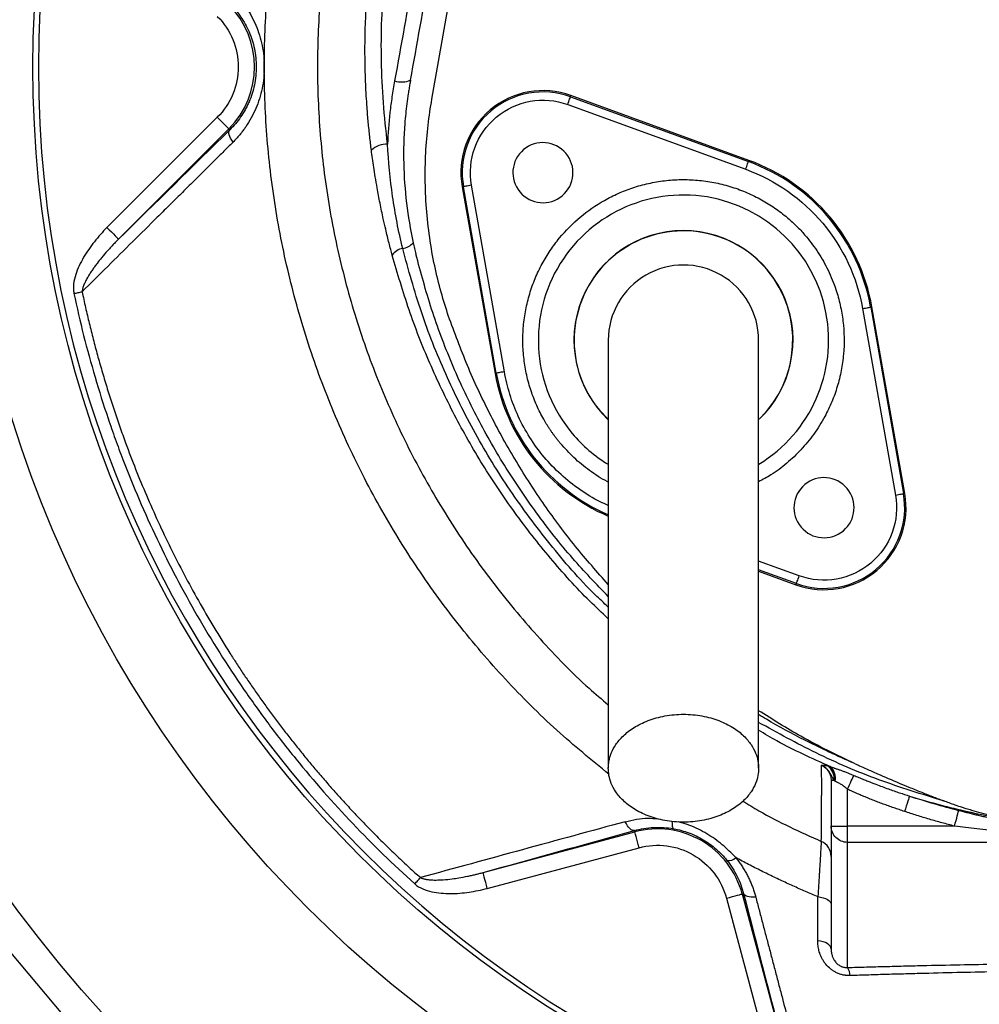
# Model space of a CAD drawing. Extents: x 167 to 762, y 25 to 1311.
# Tile 15 of 26: x 258 to 433, y 870 to 1050. Entities that reach past the tile are written whole.
import ezdxf

# ---------------------------------------------------------------- set-up
doc = ezdxf.new("R2010")
doc.units = 0
doc.layers.get('0').update_dxf_attribs({"linetype": 'CONTINUOUS'})

msp = doc.modelspace()

# ---------------------------------------------------------------- linework, layer by layer
at = {"color": 7, "linetype": 'CONTINUOUS'}
for p, q in [((333.32, 1035.66), (339.34, 1069.8)), ((358.68, 1036.11), (358.76, 1036.33)), ((358.68, 1036.11), (391.23, 1024.26)), ((391.31, 1024.48), (358.76, 1036.33)), ((358.17, 1034.7), (390.72, 1022.85)), ((294.07, 1032.37), (273.89, 1012.19)), ((296.19, 1030.24), (276.01, 1010.07)), ((296.19, 1030.24), (296.36, 1030.08)), ((391.23, 1024.26), (391.31, 1024.48)), ((339.09, 1019.67), (338.86, 1019.63)), ((338.86, 1019.63), (344.87, 985.52)), ((345.1, 985.56), (339.09, 1019.67)), ((346.58, 985.82), (340.57, 1019.93)), ((412.1, 997.37), (418.11, 963.26)), ((413.58, 997.63), (413.81, 997.67)), ((413.58, 997.63), (419.59, 963.52)), ((419.82, 963.56), (413.81, 997.67)), ((345.1, 985.56), (344.87, 985.52)), ((364.02, 978.74), (365.48, 977.18)), ((419.59, 963.52), (419.82, 963.56)), ((400.51, 948.49), (393.09, 951.19)), ((400, 947.08), (393.09, 949.6)), ((393.09, 949.34), (399.92, 946.86)), ((399.92, 946.86), (400, 947.08)), ((406.34, 911.03), (406.34, 902.7)), ((406.89, 911.03), (406.34, 911.03)), ((409.34, 902.7), (409.34, 909.44)), ((406.34, 902.7), (406.34, 880.27)), ((406.34, 902.7), (409.34, 902.7)), ((428.93, 902.7), (409.34, 902.7)), ((409.34, 899.73), (409.34, 902.7)), ((342.68, 894.21), (370.44, 901.65)), ((370.44, 901.65), (370.37, 901.88)), ((441.42, 899.73), (409.34, 899.73)), ((409.34, 876.84), (409.34, 899.73)), ((343.45, 891.31), (371.21, 898.75)), ((390.09, 890.3), (390.33, 890.36)), ((390.09, 890.3), (397.58, 862.37)), ((387.2, 889.52), (394.68, 861.59)), ((254.34, 881.85), (292.93, 835.91))]:
    msp.add_line(p, q, dxfattribs=at)
at = {"color": 7, "linetype": 'CONTINUOUS', "flags": 128}
for points in [[(358.17, 1034.7), (358.26, 1034.97), (358.36, 1035.23), (358.45, 1035.48), (358.52, 1035.69), (358.59, 1035.86), (358.64, 1036), (358.67, 1036.08), (358.68, 1036.11)], [(294.07, 1032.37), (294.48, 1031.96), (294.87, 1031.56), (295.24, 1031.2), (295.56, 1030.88), (295.82, 1030.61), (296.02, 1030.42), (296.14, 1030.29), (296.19, 1030.24)], [(296.95, 1027.83), (296.71, 1028.18), (296.51, 1028.53), (296.36, 1028.86), (296.25, 1029.17), (296.2, 1029.46), (296.2, 1029.71), (296.25, 1029.91), (296.36, 1030.08)], [(390.72, 1022.85), (390.82, 1023.12), (390.91, 1023.39), (391, 1023.63), (391.08, 1023.84), (391.14, 1024.02), (391.19, 1024.15), (391.22, 1024.23), (391.23, 1024.26)], [(340.57, 1019.93), (340.28, 1019.88), (340.01, 1019.83), (339.75, 1019.79), (339.53, 1019.75), (339.35, 1019.72), (339.21, 1019.69), (339.12, 1019.68), (339.09, 1019.67)], [(273.89, 1012.19), (274.3, 1011.78), (274.7, 1011.39), (275.06, 1011.02), (275.38, 1010.7), (275.64, 1010.44), (275.84, 1010.24), (275.97, 1010.11), (276.01, 1010.07)], [(267.84, 1000.14), (268.04, 1000.18), (268.23, 1000.22), (268.43, 1000.26), (268.62, 1000.3), (268.81, 1000.34), (268.99, 1000.38), (269.17, 1000.42), (269.34, 1000.46)], [(412.1, 997.37), (412.38, 997.42), (412.66, 997.47), (412.91, 997.51), (413.13, 997.55), (413.32, 997.59), (413.46, 997.61), (413.54, 997.63), (413.58, 997.63)], [(346.58, 985.82), (346.3, 985.77), (346.02, 985.72), (345.77, 985.68), (345.55, 985.64), (345.36, 985.6), (345.22, 985.58), (345.14, 985.56), (345.1, 985.56)], [(418.11, 963.26), (418.4, 963.31), (418.67, 963.35), (418.93, 963.4), (419.15, 963.44), (419.33, 963.47), (419.47, 963.5), (419.56, 963.51), (419.59, 963.52)], [(400, 947.08), (400.01, 947.11), (400.04, 947.19), (400.09, 947.33), (400.16, 947.5), (400.23, 947.71), (400.32, 947.95), (400.42, 948.22), (400.51, 948.49)], [(409.34, 909.44), (409.53, 909.85), (409.71, 910.25), (409.88, 910.63), (410.04, 910.98), (410.19, 911.3), (410.31, 911.58), (410.42, 911.8), (410.5, 911.98)], [(420.69, 908.2), (420.65, 908.08), (420.58, 907.88), (420.49, 907.6), (420.37, 907.24), (420.24, 906.83), (420.09, 906.37), (419.93, 905.88), (419.76, 905.38)], [(428.93, 902.7), (429.06, 903.22), (429.19, 903.71), (429.31, 904.18), (429.41, 904.6), (429.5, 904.96), (429.58, 905.25), (429.63, 905.46), (429.66, 905.58)], [(370.37, 901.88), (370.18, 901.87), (369.96, 901.93), (369.75, 902.05), (369.52, 902.24), (369.3, 902.49), (369.09, 902.78), (368.89, 903.13), (368.7, 903.51)], [(377.24, 903.52), (377.25, 903.22), (377.26, 902.94), (377.3, 902.71), (377.34, 902.51), (377.4, 902.37), (377.47, 902.27), (377.56, 902.22)], [(371.21, 898.75), (371.06, 899.31), (370.92, 899.85), (370.78, 900.34), (370.67, 900.78), (370.57, 901.14), (370.5, 901.41), (370.45, 901.58), (370.44, 901.65)], [(343.45, 891.31), (343.3, 891.87), (343.16, 892.41), (343.03, 892.91), (342.91, 893.34), (342.81, 893.7), (342.74, 893.97), (342.69, 894.15), (342.68, 894.21)], [(330.2, 892.13), (330.33, 892.28), (330.47, 892.43), (330.6, 892.58), (330.73, 892.73), (330.86, 892.87), (330.99, 893.01), (331.11, 893.15), (331.23, 893.28)], [(387.2, 889.52), (387.76, 889.67), (388.29, 889.82), (388.79, 889.95), (389.23, 890.07), (389.59, 890.16), (389.86, 890.23), (390.03, 890.28), (390.09, 890.3)], [(392.55, 889.73), (392.13, 889.7), (391.74, 889.71), (391.37, 889.74), (391.06, 889.81), (390.79, 889.91), (390.57, 890.04), (390.42, 890.19), (390.33, 890.36)], [(403.93, 889.8), (404.43, 889.73), (404.89, 889.61), (405.3, 889.47), (405.66, 889.28), (405.95, 889.08), (406.17, 888.84), (406.3, 888.6), (406.34, 888.35)], [(406.34, 880.27), (406.3, 880.52), (406.16, 880.77), (405.95, 881.01), (405.65, 881.22), (405.29, 881.4), (404.87, 881.55), (404.4, 881.66), (403.9, 881.73)]]:
    msp.add_lwpolyline(points, dxfattribs=at)
at = {"color": 7, "linetype": 'CONTINUOUS'}
for radius in [258.01, 217.51, 204]:
    msp.add_circle((464.34, 1041.59), radius, dxfattribs=at)
for centre, radius, start, end in [((464.34, 1041.59), 203, 0, 180), ((284.84, 1041.59), 16.05, 315, 45), ((464.34, 1041.59), 203, 180, 0), ((327.75, 1043.03), 4.2, 252.7411, 293.395), ((353.63, 1022.24), 15, 70, 190), ((353.63, 1022.24), 14.76, 70, 190), ((325.09, 1023.23), 4.22, 88.1465, 132.2382), ((353.63, 1022.24), 5.5, 40, 220), ((353.63, 1022.24), 5.5, 220, 40), ((379.34, 991.59), 34.76, 10, 70), ((379.34, 991.59), 35, 40, 70), ((379.34, 991.59), 26.55, 301.3053, 220), ((379.34, 991.59), 35, 10, 40), ((379.34, 991.59), 20.04, 313.8007, 226.4058), ((379.34, 991.59), 20, 40, 220), ((327.44, 1011.67), 3.34, 279.2298, 317.4535), ((328.48, 1005.53), 2.89, 99.8924, 146.4102), ((379.34, 991.59), 13.75, 359.985, 180.048), ((379.34, 991.59), 20, 313.7293, 40), ((379.34, 991.59), 35, 190, 246.8454), ((379.34, 991.59), 34.76, 190, 246.5906), ((379.34, 991.59), 26.55, 220, 238.7576), ((405.05, 960.95), 5.5, 40, 220), ((405.05, 960.95), 5.5, 220, 40), ((405.05, 960.95), 15, 250, 10), ((405.05, 960.95), 14.76, 250, 10), ((404.12, 911.41), 2.8, 352.1798, 55.9829), ((404.45, 911.47), 2.71, 348.179, 52.4476), ((374.59, 886.14), 16.05, 15, 105), ((403.34, 897.16), 3, 0.0173, 66.2874), ((387.57, 898.33), 1.92, 261.8791, 313.5582), ((407.17, 875.29), 2.66, 1.4482, 35.5795)]:
    msp.add_arc(centre, radius, start, end, dxfattribs=at)
for points, knots in [([(387.59, 1185.22), (384.73, 1182.95), (378.46, 1177.98), (369.43, 1169.46), (360.43, 1159.9), (352.11, 1149.76), (344.47, 1139.12), (337.54, 1128), (331.31, 1116.41), (325.82, 1104.43), (321.11, 1092.19), (317.29, 1079.83), (314.46, 1067.33), (312.78, 1054.68), (312.22, 1041.95), (312.73, 1029.22), (314.28, 1016.56), (316.9, 1004.01), (320.54, 991.7), (325.18, 979.74), (330.77, 968.22), (337.31, 957.16), (344.72, 946.67), (352.99, 936.89), (359.97, 929.62), (364.41, 925.89), (365.59, 924.9)], [0, 0, 0, 0, 0.036522, 0.080169, 0.124128, 0.167879, 0.211484, 0.25513, 0.298992, 0.343139, 0.387002, 0.430134, 0.47262, 0.515128, 0.557704, 0.600098, 0.642525, 0.685254, 0.728249, 0.770921, 0.813538, 0.856361, 0.899357, 0.942001, 0.984521, 1, 1, 1, 1]), ([(365.73, 912.16), (362.5, 914.8), (355.85, 920.24), (346.65, 929.48), (337.98, 939.59), (330.15, 950.41), (323.21, 961.82), (317.22, 973.73), (312.21, 986.08), (308.2, 998.82), (305.23, 1011.83), (303.34, 1024.99), (302.52, 1038.24), (302.79, 1051.55), (304.19, 1064.8), (306.75, 1077.89), (310.35, 1090.74), (314.87, 1103.38), (320.22, 1115.74), (326.37, 1127.73), (333.26, 1139.24), (340.87, 1150.24), (349.23, 1160.71), (358.23, 1170.64), (364.8, 1176.71), (368.08, 1179.75)], [0, 0, 0, 0, 0.040844, 0.084145, 0.127526, 0.171256, 0.214892, 0.258278, 0.301687, 0.345401, 0.389038, 0.432319, 0.475532, 0.518934, 0.562591, 0.605983, 0.649461, 0.693254, 0.737382, 0.781406, 0.825147, 0.86876, 0.912403, 0.956263, 1, 1, 1, 1]), ([(322.25, 1026.36), (322.2, 1026.77), (322.1, 1027.59), (321.95, 1028.84), (321.82, 1030.13), (321.69, 1031.44), (321.57, 1032.79), (321.39, 1035.12), (321.21, 1038.18), (321.09, 1042.1), (321.07, 1045.86), (321.19, 1051.05), (321.61, 1057.52), (322.39, 1063.99), (323.24, 1069.14), (324.24, 1074.27), (325.75, 1080.61), (327.98, 1088.09), (330.12, 1094.1), (332.03, 1098.94), (333.56, 1102.61), (335.19, 1106.3), (336.84, 1109.84), (338.54, 1113.32), (340.92, 1117.98), (344.09, 1123.76), (347.25, 1129.04), (349.62, 1132.78), (351.07, 1135), (352.54, 1137.19), (354.04, 1139.35), (355.55, 1141.49), (356.58, 1142.89), (357.1, 1143.59)], [0, 0, 0, 0, 0.009843, 0.01993, 0.030261, 0.040837, 0.051657, 0.06272, 0.097112, 0.125141, 0.156833, 0.187437, 0.249778, 0.312356, 0.343794, 0.375182, 0.437653, 0.499886, 0.56206, 0.590385, 0.624313, 0.65707, 0.686731, 0.717694, 0.749382, 0.811605, 0.874727, 0.895853, 0.916877, 0.937801, 0.958628, 0.979361, 1, 1, 1, 1]), ([(325.22, 1027.45), (324.57, 1032.53), (324.2, 1037.6), (324, 1047.76), (324.18, 1052.84), (324.88, 1060.46), (325.19, 1063), (325.76, 1066.81), (325.97, 1068.09), (326.42, 1070.62), (326.67, 1071.89), (327.98, 1078.17), (329.32, 1083.11), (332.49, 1092.82), (334.34, 1097.59), (337.38, 1104.66), (338.44, 1107), (340.66, 1111.65), (341.82, 1113.97), (345.41, 1120.83), (347.98, 1125.32), (353.46, 1134.08), (356.37, 1138.36), (359.46, 1142.54)], [0, 0, 0, 0, 0.125, 0.125, 0.25, 0.25, 0.3125, 0.3125, 0.34375, 0.34375, 0.375, 0.375, 0.5, 0.5, 0.625, 0.625, 0.6875, 0.6875, 0.75, 0.75, 0.875, 0.875, 1, 1, 1, 1]), ([(333.56, 1078.08), (333.41, 1077.27), (333.26, 1076.46), (332.97, 1074.83), (332.53, 1072.39), (332.09, 1069.95), (331.2, 1065.06), (330.61, 1061.81), (328.85, 1052.04), (327.68, 1045.53), (326.51, 1039.02)], [0, 0, 0, 0, 0.0625, 0.0625, 0.125, 0.25, 0.25, 0.5, 0.5, 1, 1, 1, 1]), ([(329.42, 1039.18), (330.59, 1045.69), (331.77, 1052.21), (333.54, 1061.98), (334.12, 1065.23), (335.01, 1070.12), (335.45, 1072.56), (335.97, 1075.41), (336.19, 1076.63), (336.33, 1077.44), (336.41, 1077.84), (336.48, 1078.24)], [0, 0, 0, 0, 0.5, 0.5, 0.75, 0.75, 0.875, 0.9375, 0.96875, 0.96875, 1, 1, 1, 1]), ([(296.95, 1055.36), (297.05, 1055.26), (297.24, 1055.07), (297.52, 1054.77), (297.8, 1054.47), (298.07, 1054.16), (298.33, 1053.84), (298.58, 1053.52), (298.83, 1053.2), (299.07, 1052.87), (299.58, 1052.13), (300.31, 1050.94), (301.14, 1049.22), (301.81, 1047.41), (302.3, 1045.51), (302.6, 1043.56), (302.69, 1041.57), (302.59, 1039.59), (302.29, 1037.64), (301.8, 1035.75), (301.13, 1033.95), (300.3, 1032.23), (299.51, 1030.95), (298.87, 1030.04), (298.42, 1029.46), (297.96, 1028.9), (297.47, 1028.35), (297.12, 1028.01), (296.95, 1027.83)], [0, 0, 0, 0, 0.014212, 0.028343, 0.042401, 0.056392, 0.070325, 0.084207, 0.098044, 0.111844, 0.125616, 0.188715, 0.250817, 0.313629, 0.375716, 0.438375, 0.500781, 0.563167, 0.625852, 0.687557, 0.750042, 0.812048, 0.87517, 0.899781, 0.92453, 0.949456, 0.9746, 1, 1, 1, 1]), ([(296.36, 1053.11), (297.08, 1052.4), (297.75, 1051.61), (298.63, 1050.33), (298.91, 1049.89), (299.42, 1048.96), (299.66, 1048.48), (300.3, 1047), (300.63, 1045.96), (300.96, 1044.35), (301.05, 1043.8), (301.16, 1042.7), (301.19, 1042.15), (301.19, 1041.59)], [0, 0, 0, 0, 0.25, 0.25, 0.375, 0.375, 0.5, 0.5, 0.75, 0.75, 0.875, 0.875, 1, 1, 1, 1]), ([(294.07, 1050.82), (296.52, 1048.38), (297.89, 1045.06), (297.89, 1038.13), (296.52, 1034.81), (294.07, 1032.37)], [0, 0, 0, 0, 0.5, 0.5, 1, 1, 1, 1]), ([(301.19, 1041.59), (301.19, 1041.04), (301.16, 1040.49), (301.05, 1039.39), (300.96, 1038.83), (300.63, 1037.22), (300.3, 1036.19), (299.77, 1034.96), (299.65, 1034.71), (299.42, 1034.23), (299.29, 1033.99), (298.9, 1033.3), (298.63, 1032.85), (297.74, 1031.57), (297.08, 1030.79), (296.36, 1030.08)], [0, 0, 0, 0, 0.125, 0.125, 0.25, 0.25, 0.5, 0.5, 0.5625, 0.5625, 0.625, 0.625, 0.75, 0.75, 1, 1, 1, 1]), ([(326.51, 1039.02), (326.42, 1038.54), (326.33, 1038.06), (326.17, 1037.09), (326.09, 1036.61), (325.88, 1035.16), (325.75, 1034.2), (325.43, 1031.31), (325.29, 1029.38), (325.22, 1027.45)], [0, 0, 0, 0, 0.125, 0.125, 0.25, 0.25, 0.5, 0.5, 1, 1, 1, 1]), ([(329.3, 1038.5), (329.27, 1038.34), (329.24, 1038.19), (329.19, 1037.89), (329.16, 1037.74), (329.09, 1037.28), (329.04, 1036.98), (328.9, 1036.07), (328.82, 1035.46), (328.58, 1033.64), (328.46, 1032.42), (328.18, 1028.79), (328.11, 1026.36), (328.22, 1021.52), (328.39, 1019.1), (328.97, 1014.25), (329.38, 1011.83), (329.91, 1009.41)], [0, 0, 0, 0, 0.015625, 0.015625, 0.03125, 0.03125, 0.0625, 0.0625, 0.125, 0.125, 0.25, 0.25, 0.5, 0.5, 0.75, 0.75, 1, 1, 1, 1]), ([(329.42, 1039.18), (329.4, 1039.06), (329.38, 1038.95), (329.34, 1038.72), (329.32, 1038.61), (329.3, 1038.5)], [0, 0, 0, 0, 0.5, 0.5, 1, 1, 1, 1]), ([(340.57, 1019.93), (339.74, 1024.6), (341.47, 1029.35), (348.73, 1035.44), (353.71, 1036.32), (358.17, 1034.7)], [0, 0, 0, 0, 0.5, 0.5, 1, 1, 1, 1]), ([(296.95, 1027.83), (296.32, 1027.2), (295.04, 1025.94), (293.12, 1024.03), (291.17, 1022.09), (289.19, 1020.12), (287.18, 1018.13), (285.14, 1016.11), (282.28, 1013.28), (278.57, 1009.6), (273.98, 1005.05), (270.9, 1002), (269.34, 1000.46)], [0, 0, 0, 0, 0.068203, 0.137486, 0.207848, 0.279284, 0.351786, 0.425353, 0.499991, 0.662747, 0.829405, 1, 1, 1, 1]), ([(327.98, 1008.37), (327.21, 1011.53), (326.6, 1014.71), (325.68, 1021.08), (325.37, 1024.27), (325.22, 1027.45)], [0, 0, 0, 0, 0.5, 0.5, 1, 1, 1, 1]), ([(326.07, 1007.13), (325.97, 1007.49), (325.78, 1008.23), (325.48, 1009.38), (325.17, 1010.61), (324.82, 1012.08), (324.36, 1014.11), (323.83, 1016.62), (323.35, 1019.2), (322.97, 1021.38), (322.69, 1023.19), (322.45, 1024.81), (322.32, 1025.85), (322.25, 1026.36)], [0, 0, 0, 0, 0.05693, 0.117583, 0.181963, 0.250073, 0.348837, 0.500089, 0.64362, 0.750013, 0.839222, 0.922553, 1, 1, 1, 1]), ([(356.83, 972.71), (356.72, 972.85), (356.49, 973.12), (356.16, 973.55), (355.83, 973.97), (355.51, 974.41), (355.2, 974.84), (354.9, 975.29), (354.61, 975.74), (354.32, 976.19), (354.04, 976.65), (353.39, 977.79), (352.45, 979.65), (351.4, 982.34), (350.62, 985.17), (350.12, 988.12), (349.91, 991.13), (350.02, 994.16), (350.44, 997.17), (351.16, 1000.09), (352.17, 1002.91), (353.44, 1005.56), (354.93, 1008.03), (357.14, 1010.99), (360.35, 1014.23), (364.09, 1016.82), (367.39, 1018.49), (370.09, 1019.53), (372.91, 1020.31), (375.86, 1020.82), (378.87, 1021.02), (381.9, 1020.91), (384.91, 1020.5), (387.84, 1019.77), (390.66, 1018.76), (393.3, 1017.5), (395.78, 1016), (397.59, 1014.65), (398.86, 1013.56), (399.65, 1012.84), (400.41, 1012.08), (401.15, 1011.3), (401.61, 1010.75), (401.85, 1010.48)], [0, 0, 0, 0, 0.005838, 0.011669, 0.017494, 0.023316, 0.029135, 0.034954, 0.040776, 0.046602, 0.052433, 0.058273, 0.089145, 0.120023, 0.152183, 0.184348, 0.217191, 0.250041, 0.282885, 0.315734, 0.347893, 0.380058, 0.410931, 0.441809, 0.500001, 0.558193, 0.589066, 0.619944, 0.652103, 0.684268, 0.717112, 0.749961, 0.782805, 0.815655, 0.847814, 0.879979, 0.910851, 0.94173, 0.953398, 0.965044, 0.976683, 0.988329, 1, 1, 1, 1]), ([(273.89, 1012.19), (273.07, 1011.37), (272.3, 1010.5), (270.87, 1008.69), (270.21, 1007.75), (269.33, 1006.25), (269.06, 1005.73), (268.57, 1004.68), (268.35, 1004.14), (268, 1003.03), (267.86, 1002.46), (267.76, 1001.6), (267.74, 1001.31), (267.75, 1000.72), (267.78, 1000.43), (267.84, 1000.14)], [0, 0, 0, 0, 0.25, 0.25, 0.5, 0.5, 0.625, 0.625, 0.75, 0.75, 0.875, 0.875, 0.9375, 0.9375, 1, 1, 1, 1]), ([(401.85, 1010.48), (402.58, 1009.54), (404.08, 1007.62), (405.87, 1004.39), (407.19, 1001.15), (408.06, 998.02), (408.74, 994.08), (408.8, 990.03), (408.24, 986.02), (407.52, 983.1), (406.51, 980.28), (405.11, 977.35), (403.25, 974.39), (400.9, 971.53), (398.27, 969.04), (395.67, 967.06), (393.85, 966.09), (393.09, 965.69)], [0, 0, 0, 0, 0.0684771, 0.139077, 0.2116666, 0.2684073, 0.3251578, 0.440908, 0.4988553, 0.5568133, 0.6135537, 0.670304, 0.742884, 0.8134868, 0.8819712, 0.950446, 1, 1, 1, 1]), ([(276.01, 1010.07), (275.85, 1009.91), (275.5, 1009.56), (274.99, 1009.03), (274.47, 1008.47), (273.77, 1007.7), (272.97, 1006.77), (272.19, 1005.79), (271.64, 1005.05), (271.2, 1004.43), (270.8, 1003.83), (270.4, 1003.18), (270.05, 1002.54), (269.78, 1001.99), (269.61, 1001.56), (269.5, 1001.25), (269.42, 1000.97), (269.37, 1000.71), (269.35, 1000.54), (269.34, 1000.46)], [0, 0, 0, 0, 0.057755, 0.125024, 0.187344, 0.249909, 0.388315, 0.499438, 0.565816, 0.624475, 0.689877, 0.749559, 0.816636, 0.874701, 0.904749, 0.932245, 0.957236, 0.979791, 1, 1, 1, 1]), ([(329.91, 1009.41), (329.98, 1009.07), (330.06, 1008.73), (330.22, 1008.05), (330.3, 1007.71), (330.38, 1007.36)], [0, 0, 0, 0, 0.5, 0.5, 1, 1, 1, 1]), ([(365.59, 940.65), (364.45, 941.71), (360.69, 945.18), (354.94, 951.66), (348.38, 959.98), (342.54, 968.73), (337.35, 977.85), (332.85, 987.33), (329, 997.09), (327.05, 1003.79), (326.07, 1007.13)], [0, 0, 0, 0, 0.0588845, 0.1943914, 0.3289532, 0.4627497, 0.5964959, 0.7308831, 0.8659038, 1, 1, 1, 1]), ([(365.59, 942.77), (364.78, 943.51), (360.93, 947.08), (354.86, 954.2), (347.49, 964.04), (341.12, 974.46), (335.69, 985.37), (331.19, 996.68), (329.05, 1004.48), (327.98, 1008.37)], [0, 0, 0, 0, 0.042529, 0.203573, 0.3632, 0.521988, 0.681048, 0.84106, 1, 1, 1, 1]), ([(365.59, 944.69), (363.38, 946.99), (358.71, 951.85), (352.38, 959.91), (346.47, 968.66), (341.28, 977.81), (336.84, 987.35), (333.1, 997.21), (331.29, 1003.98), (330.38, 1007.36)], [0, 0, 0, 0, 0.1302954, 0.2757248, 0.4200956, 0.5642657, 0.7090827, 0.8548833, 1, 1, 1, 1]), ([(267.84, 1000.14), (268.93, 995.01), (270.21, 989.91), (272.45, 982.32), (273.24, 979.8), (274.52, 976.04), (274.95, 974.78), (275.85, 972.28), (276.32, 971.03), (278.69, 964.83), (280.78, 959.97), (285.32, 950.44), (287.78, 945.76), (293.05, 936.62), (295.88, 932.14), (299.64, 926.67), (300.41, 925.58), (301.96, 923.42), (302.74, 922.35), (305.12, 919.16), (306.75, 917.08), (311.74, 910.93), (315.22, 906.97), (322.48, 899.34), (326.26, 895.66), (330.2, 892.13)], [0, 0, 0, 0, 0.125, 0.125, 0.1875, 0.1875, 0.21875, 0.21875, 0.25, 0.25, 0.375, 0.375, 0.5, 0.5, 0.625, 0.625, 0.65625, 0.65625, 0.6875, 0.6875, 0.75, 0.75, 0.875, 0.875, 1, 1, 1, 1]), ([(269.34, 1000.46), (269.44, 999.98), (269.65, 999.01), (269.97, 997.57), (270.3, 996.13), (270.65, 994.68), (271, 993.23), (271.37, 991.78), (271.75, 990.33), (272.14, 988.88), (272.55, 987.42), (272.97, 985.96), (273.4, 984.5), (273.84, 983.04), (274.3, 981.58), (274.76, 980.12), (275.24, 978.66), (275.74, 977.19), (276.24, 975.73), (276.76, 974.26), (278.29, 970.06), (281.06, 963.09), (285.49, 953.46), (290.57, 943.81), (294.75, 936.84), (297.6, 932.43), (298.87, 930.51), (300.18, 928.59), (301.53, 926.65), (302.92, 924.71), (304.35, 922.76), (305.82, 920.8), (307.34, 918.84), (308.9, 916.87), (310.5, 914.9), (312.15, 912.93), (313.84, 910.95), (315.58, 908.97), (317.37, 906.99), (319.2, 905.02), (321.09, 903.04), (323.02, 901.07), (325.01, 899.1), (327.04, 897.15), (329.11, 895.2), (330.52, 893.92), (331.23, 893.28)], [0, 0, 0, 0, 0.011705, 0.023447, 0.035227, 0.047044, 0.058899, 0.070792, 0.082723, 0.094692, 0.106699, 0.118745, 0.130829, 0.142953, 0.155115, 0.167316, 0.179557, 0.191836, 0.204156, 0.216515, 0.228914, 0.310833, 0.395061, 0.481649, 0.570662, 0.58869, 0.606954, 0.625453, 0.644191, 0.663167, 0.682382, 0.701839, 0.721539, 0.741482, 0.761671, 0.782107, 0.802792, 0.823727, 0.844915, 0.866357, 0.888056, 0.910014, 0.932212, 0.954609, 0.977205, 1, 1, 1, 1]), ([(365.59, 946.9), (363.56, 949.19), (359.44, 953.85), (353.85, 961.38), (348.67, 969.34), (344.04, 977.69), (339.92, 986.38), (337.69, 992.41), (336.56, 995.43)], [0, 0, 0, 0, 0.161484, 0.32729, 0.493709, 0.661552, 0.830358, 1, 1, 1, 1]), ([(365.59, 991.59), (365.59, 991.39), (365.59, 990.98), (365.59, 990.25), (365.59, 989.3), (365.59, 988.07), (365.59, 986.5), (365.59, 984.55), (365.59, 981.97), (365.59, 978.35), (365.59, 973.52), (365.59, 967.41), (365.59, 960.31), (365.59, 952.28), (365.59, 943.44), (365.59, 933.91), (365.59, 923.78), (365.59, 916.83), (365.59, 913.29)], [0, 0, 0, 0, 0.045521, 0.094717, 0.147611, 0.204276, 0.251456, 0.300858, 0.352419, 0.406213, 0.470225, 0.53729, 0.607172, 0.679907, 0.755587, 0.834151, 0.915609, 1, 1, 1, 1]), ([(393.09, 913.29), (393.09, 916.63), (393.09, 923.26), (393.09, 933.01), (393.09, 942.39), (393.09, 951.31), (393.09, 959.6), (393.09, 967.12), (393.09, 973.45), (393.09, 978.55), (393.09, 982.4), (393.09, 985.26), (393.09, 987.58), (393.09, 989.33), (393.09, 990.61), (393.09, 991.27), (393.09, 991.59)], [0, 0, 0, 0, 0.0796439, 0.1580087, 0.2351239, 0.3110142, 0.3856143, 0.4590053, 0.5312518, 0.5933105, 0.6542599, 0.7143005, 0.7735076, 0.8508697, 0.9263193, 1, 1, 1, 1]), ([(365.59, 961.38), (365.09, 961.59), (363.26, 962.35), (360.32, 964.22), (356.86, 966.94), (353.78, 970.15), (351.16, 973.74), (349.06, 977.61), (347.48, 981.65), (346.88, 984.44), (346.58, 985.82)], [0, 0, 0, 0, 0.050592, 0.185, 0.32179, 0.459802, 0.597813, 0.734601, 0.869011, 1, 1, 1, 1]), ([(365.59, 965.64), (365.52, 965.68), (364.3, 966.26), (362.15, 967.71), (359.26, 970.01), (357.63, 971.82), (356.83, 972.71)], [0, 0, 0, 0, 0.021985, 0.357349, 0.683581, 1, 1, 1, 1]), ([(418.11, 963.26), (418.94, 958.59), (417.21, 953.84), (409.95, 947.75), (404.97, 946.87), (400.51, 948.49)], [0, 0, 0, 0, 0.5, 0.5, 1, 1, 1, 1]), ([(365.59, 913.29), (365.59, 913.7), (365.63, 914.14), (365.8, 915.06), (365.93, 915.55), (366.35, 916.56), (366.62, 917.08), (367.34, 918.14), (367.79, 918.68), (368.89, 919.74), (369.54, 920.25), (371.06, 921.2), (371.92, 921.63), (373.82, 922.36), (374.86, 922.66), (377.05, 923.06), (378.19, 923.16), (380.49, 923.16), (381.63, 923.06), (383.82, 922.66), (384.86, 922.36), (386.76, 921.63), (387.62, 921.2), (389.14, 920.25), (389.79, 919.74), (390.89, 918.68), (391.34, 918.14), (392.06, 917.08), (392.33, 916.56), (392.75, 915.55), (392.88, 915.06), (393.05, 914.14), (393.09, 913.7), (393.09, 913.29)], [0, 0, 0, 0, 0.0625, 0.0625, 0.125, 0.125, 0.1875, 0.1875, 0.25, 0.25, 0.3125, 0.3125, 0.375, 0.375, 0.4375, 0.4375, 0.5, 0.5, 0.5625, 0.5625, 0.625, 0.625, 0.6875, 0.6875, 0.75, 0.75, 0.8125, 0.8125, 0.875, 0.875, 0.9375, 0.9375, 1, 1, 1, 1]), ([(410.75, 914.11), (407.39, 915.71), (401.31, 918.61), (395.63, 922.21), (393.09, 923.82)], [0, 0, 0, 0, 0.553784, 1, 1, 1, 1]), ([(410.75, 914.11), (409.78, 914.53), (408.03, 915.29), (404.95, 916.72), (400.48, 918.93), (396.3, 921.13), (393.57, 922.83), (393.09, 923.13)], [0, 0, 0, 0, 0.161101, 0.287579, 0.513001, 0.914262, 1, 1, 1, 1]), ([(426.95, 907.3), (422.96, 908.53), (414.99, 910.99), (403.66, 915.82), (396.56, 919.76), (393.09, 921.68)], [0, 0, 0, 0, 0.338661, 0.676721, 1, 1, 1, 1]), ([(406.1, 913.62), (402.83, 915.08), (398.38, 917.08), (394.2, 919.57), (393.09, 920.23)], [0, 0, 0, 0, 0.734511, 1, 1, 1, 1]), ([(393.09, 913.29), (393.09, 912.88), (393.05, 912.44), (392.88, 911.51), (392.75, 911.03), (392.33, 910.02), (392.06, 909.49), (391.34, 908.43), (390.89, 907.89), (389.79, 906.84), (389.14, 906.32), (387.62, 905.37), (386.76, 904.94), (384.86, 904.21), (383.82, 903.92), (381.63, 903.52), (380.49, 903.41), (378.19, 903.41), (377.05, 903.52), (374.86, 903.92), (373.82, 904.21), (371.92, 904.94), (371.06, 905.37), (369.54, 906.32), (368.89, 906.84), (367.79, 907.89), (367.34, 908.43), (366.62, 909.49), (366.35, 910.02), (365.93, 911.03), (365.8, 911.51), (365.63, 912.44), (365.59, 912.88), (365.59, 913.29)], [0, 0, 0, 0, 0.0625, 0.0625, 0.125, 0.125, 0.1875, 0.1875, 0.25, 0.25, 0.3125, 0.3125, 0.375, 0.375, 0.4375, 0.4375, 0.5, 0.5, 0.5625, 0.5625, 0.625, 0.625, 0.6875, 0.6875, 0.75, 0.75, 0.8125, 0.8125, 0.875, 0.875, 0.9375, 0.9375, 1, 1, 1, 1]), ([(404.55, 899.91), (404.55, 899.97), (404.55, 900.09), (404.56, 900.29), (404.56, 900.49), (404.56, 900.71), (404.57, 900.93), (404.57, 901.16), (404.58, 901.41), (404.58, 901.66), (404.58, 901.92), (404.58, 902.19), (404.59, 902.47), (404.59, 902.75), (404.59, 903.05), (404.6, 903.35), (404.6, 903.66), (404.6, 903.99), (404.6, 904.31), (404.6, 904.65), (404.61, 904.99), (404.61, 905.35), (404.61, 905.7), (404.61, 906.07), (404.61, 906.45), (404.61, 906.83), (404.61, 907.22), (404.61, 907.61), (404.61, 908.01), (404.62, 908.42), (404.62, 908.84), (404.62, 909.26), (404.62, 909.69), (404.62, 910.13), (404.62, 910.57), (404.62, 911.02), (404.62, 911.47), (404.61, 911.93), (404.61, 912.4), (404.61, 912.87), (404.61, 913.35), (404.61, 913.67), (404.61, 913.84)], [0, 0, 0, 0, 0.026593, 0.053104, 0.079534, 0.105881, 0.132146, 0.158329, 0.18443, 0.21045, 0.236387, 0.262243, 0.288017, 0.31371, 0.33932, 0.364849, 0.390297, 0.415663, 0.440947, 0.466149, 0.49127, 0.51631, 0.541268, 0.566144, 0.590939, 0.615653, 0.640285, 0.664836, 0.689305, 0.713693, 0.737999, 0.762224, 0.786368, 0.81043, 0.834411, 0.858311, 0.882129, 0.905866, 0.929522, 0.953096, 0.976589, 1, 1, 1, 1]), ([(404.61, 913.84), (404.62, 913.84), (404.63, 913.85), (404.67, 913.86), (404.71, 913.87), (404.77, 913.87), (404.87, 913.87), (405.01, 913.86), (405.19, 913.83), (405.42, 913.79), (405.59, 913.75), (405.68, 913.73)], [0, 0, 0, 0, 0.055703, 0.115987, 0.180987, 0.250812, 0.37513, 0.501234, 0.667634, 0.833541, 1, 1, 1, 1]), ([(406.89, 911.03), (406.86, 911.07), (406.8, 911.16), (406.73, 911.3), (406.65, 911.44), (406.57, 911.6), (406.46, 911.83), (406.3, 912.15), (406.07, 912.56), (405.78, 912.94), (405.48, 913.26), (405.18, 913.5), (404.9, 913.69), (404.71, 913.79), (404.61, 913.84)], [0, 0, 0, 0, 0.049126, 0.098486, 0.148238, 0.198578, 0.24974, 0.372445, 0.49969, 0.625155, 0.749, 0.834917, 0.918665, 1, 1, 1, 1]), ([(404.61, 913.84), (404.74, 913.77), (404.87, 913.7), (405.1, 913.54), (405.22, 913.45), (405.54, 913.16), (405.72, 912.93), (405.95, 912.57), (406.02, 912.44), (406.13, 912.17), (406.18, 912.03), (406.3, 911.61), (406.34, 911.32), (406.34, 911.03)], [0, 0, 0, 0, 0.125, 0.125, 0.25, 0.25, 0.5, 0.5, 0.625, 0.625, 0.75, 0.75, 1, 1, 1, 1]), ([(405.68, 913.73), (405.72, 913.72), (405.81, 913.7), (405.95, 913.66), (406.05, 913.63), (406.1, 913.62)], [0, 0, 0, 0, 0.332705, 0.66585, 1, 1, 1, 1]), ([(406.1, 913.62), (406.17, 913.59), (406.3, 913.55), (406.5, 913.48), (406.71, 913.4), (406.92, 913.33), (407.25, 913.22), (407.69, 913.07), (408.24, 912.87), (408.8, 912.67), (409.37, 912.45), (409.94, 912.22), (410.31, 912.06), (410.5, 911.98)], [0, 0, 0, 0, 0.0484946, 0.097757, 0.1478212, 0.198722, 0.2504951, 0.3737571, 0.5000782, 0.6240866, 0.7501306, 0.8745982, 1, 1, 1, 1]), ([(410.75, 914.11), (411.02, 913.98), (411.7, 913.68), (413.05, 913.07), (415.46, 912), (418.06, 910.89), (420.72, 909.78), (422.74, 908.96), (424.86, 908.11), (426.25, 907.57), (426.95, 907.3)], [0, 0, 0, 0, 0.050237, 0.127247, 0.253003, 0.500067, 0.61024, 0.744538, 0.872196, 1, 1, 1, 1]), ([(410.5, 911.98), (410.8, 911.85), (411.39, 911.6), (412.25, 911.25), (413.06, 910.93), (413.81, 910.63), (415.06, 910.15), (416.74, 909.53), (418.79, 908.81), (420.08, 908.4), (420.69, 908.2)], [0, 0, 0, 0, 0.09097, 0.176462, 0.256464, 0.330979, 0.400009, 0.624917, 0.824908, 1, 1, 1, 1]), ([(407.1, 910.91), (407.06, 910.94), (406.99, 910.98), (406.92, 911.01), (406.89, 911.03)], [0, 0, 0, 0, 0.506483, 1, 1, 1, 1]), ([(409.34, 909.44), (409.29, 909.49), (409.2, 909.57), (409.05, 909.69), (408.92, 909.81), (408.73, 909.96), (408.49, 910.13), (408.19, 910.32), (407.9, 910.49), (407.67, 910.62), (407.48, 910.71), (407.35, 910.78), (407.22, 910.85), (407.14, 910.89), (407.1, 910.91)], [0, 0, 0, 0, 0.066452, 0.130171, 0.191186, 0.249534, 0.376219, 0.499743, 0.619425, 0.748503, 0.806263, 0.873988, 0.937034, 1, 1, 1, 1]), ([(419.76, 905.38), (419.43, 905.49), (418.78, 905.71), (417.8, 906.04), (416.83, 906.39), (415.87, 906.74), (414.91, 907.1), (413.97, 907.47), (413.03, 907.85), (412.09, 908.23), (411.17, 908.63), (410.25, 909.03), (409.64, 909.3), (409.34, 909.44)], [0, 0, 0, 0, 0.092718, 0.185046, 0.276995, 0.368572, 0.459788, 0.550651, 0.64117, 0.731355, 0.821215, 0.91076, 1, 1, 1, 1]), ([(420.69, 908.2), (423.97, 907.19), (427.29, 906.29), (432.34, 905.13), (434.04, 904.77), (437.45, 904.12), (439.17, 903.83), (440.88, 903.57)], [0, 0, 0, 0, 0.5, 0.5, 0.75, 0.75, 1, 1, 1, 1]), ([(390.18, 907.29), (391.17, 906.69), (395.76, 903.87), (400.68, 901.65), (404.55, 899.91)], [0, 0, 0, 0, 0.214334, 1, 1, 1, 1]), ([(440.88, 903.57), (440.61, 903.62), (440.06, 903.72), (439.2, 903.88), (438.28, 904.06), (437.11, 904.3), (435.62, 904.64), (433.86, 905.08), (432.31, 905.51), (431.16, 905.85), (430.15, 906.17), (429.1, 906.51), (427.97, 906.91), (427.27, 907.18), (426.95, 907.3)], [0, 0, 0, 0, 0.056641, 0.117342, 0.182103, 0.250923, 0.365488, 0.499718, 0.626227, 0.69948, 0.749737, 0.845545, 0.928953, 1, 1, 1, 1]), ([(428.93, 902.7), (428.54, 902.8), (427.77, 903), (426.62, 903.31), (425.47, 903.63), (424.32, 903.96), (423.18, 904.3), (422.03, 904.65), (420.89, 905.01), (420.14, 905.26), (419.76, 905.38)], [0, 0, 0, 0, 0.125012, 0.250003, 0.374983, 0.499958, 0.624939, 0.749934, 0.874951, 1, 1, 1, 1]), ([(429.66, 905.58), (429.94, 905.51), (430.49, 905.37), (431.32, 905.16), (432.17, 904.95), (433.05, 904.74), (433.93, 904.54), (434.84, 904.33), (436.09, 904.06), (437.72, 903.71), (439.77, 903.3), (441.17, 903.05), (441.9, 902.92)], [0, 0, 0, 0, 0.067213, 0.135822, 0.205834, 0.277254, 0.350088, 0.424341, 0.500019, 0.656671, 0.823318, 1, 1, 1, 1]), ([(368.7, 903.51), (362.4, 901.8), (356.13, 900.09), (343.64, 896.68), (337.43, 894.98), (331.23, 893.28)], [0, 0, 0, 0, 0.5, 0.5, 1, 1, 1, 1]), ([(368.7, 903.51), (370.07, 903.84), (371.96, 904.3), (374, 904.1), (374.57, 904.05)], [0, 0, 0, 0, 0.721209, 1, 1, 1, 1]), ([(370.37, 901.88), (370.94, 902.04), (371.51, 902.17), (372.69, 902.36), (373.28, 902.42), (374.48, 902.48), (375.09, 902.48), (376.32, 902.41), (376.94, 902.33), (377.56, 902.22)], [0, 0, 0, 0, 0.25, 0.25, 0.5, 0.5, 0.75, 0.75, 1, 1, 1, 1]), ([(388.89, 896.94), (388.1, 897.75), (386.51, 899.38), (383.63, 901.35), (380.93, 902.76), (379.16, 903.28), (378.5, 903.47)], [0, 0, 0, 0, 0.275901, 0.552898, 0.831406, 1, 1, 1, 1]), ([(409.34, 899.73), (408.95, 899.73), (408.55, 899.81), (407.83, 900.11), (407.5, 900.33), (406.94, 900.88), (406.72, 901.21), (406.42, 901.92), (406.34, 902.31), (406.34, 902.7)], [0, 0, 0, 0, 0.25, 0.25, 0.5, 0.5, 0.75, 0.75, 1, 1, 1, 1]), ([(441.42, 901.35), (440.9, 901.39), (439.85, 901.49), (438.29, 901.64), (436.73, 901.8), (434.97, 901.98), (433.04, 902.2), (430.96, 902.45), (429.6, 902.62), (428.93, 902.7)], [0, 0, 0, 0, 0.125427, 0.25057, 0.375431, 0.500009, 0.672597, 0.839259, 1, 1, 1, 1]), ([(377.56, 902.22), (378.5, 902.05), (379.42, 901.8), (380.77, 901.3), (381.22, 901.11), (382.1, 900.69), (382.54, 900.46), (383.79, 899.71), (384.57, 899.15), (385.67, 898.19), (386.02, 897.86), (386.68, 897.16), (387, 896.8), (387.3, 896.43)], [0, 0, 0, 0, 0.25, 0.25, 0.375, 0.375, 0.5, 0.5, 0.75, 0.75, 0.875, 0.875, 1, 1, 1, 1]), ([(371.21, 898.75), (374.56, 899.65), (378.12, 899.18), (384.11, 895.72), (386.3, 892.86), (387.2, 889.52)], [0, 0, 0, 0, 0.5, 0.5, 1, 1, 1, 1]), ([(404.55, 899.91), (404.54, 899.83), (404.52, 899.53), (404.48, 898.89), (404.47, 898.74), (404.45, 898.43), (404.44, 898.27), (404.41, 897.74), (404.38, 897.34), (404.33, 896.45), (404.3, 895.97), (404.25, 895.17), (404.23, 894.89), (404.2, 894.33), (404.18, 894.04), (404.09, 892.54), (404.01, 891.23), (403.93, 889.8)], [0, 0, 0, 0, 0.25, 0.25, 0.3125, 0.3125, 0.375, 0.375, 0.5, 0.5, 0.625, 0.625, 0.6875, 0.6875, 0.75, 0.75, 1, 1, 1, 1]), ([(387.3, 896.43), (387.66, 895.97), (388, 895.5), (388.63, 894.51), (388.91, 894.01), (389.67, 892.48), (390.06, 891.43), (390.33, 890.36)], [0, 0, 0, 0, 0.25, 0.25, 0.5, 0.5, 1, 1, 1, 1]), ([(403.93, 889.8), (403.55, 889.95), (402.79, 890.27), (401.66, 890.76), (400.51, 891.25), (399.36, 891.76), (398.21, 892.29), (397.06, 892.82), (395.9, 893.37), (394.74, 893.93), (393.57, 894.51), (392.4, 895.1), (391.23, 895.7), (390.06, 896.31), (389.28, 896.73), (388.89, 896.94)], [0, 0, 0, 0, 0.073824, 0.148161, 0.223016, 0.298394, 0.374299, 0.450737, 0.527713, 0.605232, 0.6833, 0.761859, 0.840849, 0.920232, 1, 1, 1, 1]), ([(388.89, 896.94), (388.98, 896.83), (389.15, 896.61), (389.4, 896.28), (389.65, 895.95), (389.88, 895.61), (390.11, 895.26), (390.33, 894.91), (390.54, 894.55), (390.75, 894.19), (390.95, 893.83), (391.2, 893.34), (391.49, 892.74), (391.8, 892.01), (392.08, 891.26), (392.34, 890.5), (392.48, 889.99), (392.55, 889.73)], [0, 0, 0, 0, 0.04939, 0.098842, 0.148389, 0.198064, 0.247901, 0.297933, 0.34819, 0.398702, 0.449497, 0.500606, 0.598873, 0.697754, 0.797444, 0.898133, 1, 1, 1, 1]), ([(331.23, 893.28), (331.27, 893.26), (331.37, 893.22), (331.51, 893.17), (331.67, 893.11), (331.84, 893.07), (332.03, 893.02), (332.22, 892.98), (332.43, 892.95), (332.8, 892.9), (333.36, 892.85), (334.28, 892.83), (335.51, 892.89), (336.89, 893.03), (338.37, 893.25), (339.56, 893.47), (340.57, 893.68), (341.27, 893.85), (341.98, 894.02), (342.44, 894.15), (342.68, 894.21)], [0, 0, 0, 0, 0.0124654, 0.0258188, 0.0400867, 0.0552903, 0.0714474, 0.0885724, 0.1066773, 0.1257721, 0.183921, 0.2510165, 0.3632867, 0.5011744, 0.6083747, 0.7503297, 0.8127006, 0.8750426, 0.9376043, 1, 1, 1, 1]), ([(330.2, 892.13), (330.63, 891.74), (331.14, 891.45), (332.2, 890.99), (332.75, 890.83), (333.88, 890.58), (334.45, 890.49), (335.59, 890.39), (336.16, 890.36), (337.87, 890.37), (338.99, 890.46), (341.23, 890.78), (342.35, 891.02), (343.45, 891.31)], [0, 0, 0, 0, 0.125, 0.125, 0.25, 0.25, 0.375, 0.375, 0.5, 0.5, 0.75, 0.75, 1, 1, 1, 1]), ([(403.9, 881.73), (403.91, 883.09), (403.92, 885.77), (403.93, 888.46), (403.93, 889.8)], [0, 0, 0, 0, 0.504561, 1, 1, 1, 1]), ([(392.55, 889.73), (392.75, 888.96), (393.16, 887.41), (393.77, 885.09), (394.39, 882.75), (395.01, 880.4), (395.64, 878.04), (396.26, 875.66), (396.89, 873.26), (397.85, 869.62), (399.15, 864.71), (400.78, 858.48), (401.88, 854.29), (402.44, 852.18)], [0, 0, 0, 0, 0.060878, 0.122206, 0.183991, 0.246239, 0.308957, 0.372151, 0.435826, 0.499988, 0.662774, 0.829426, 1, 1, 1, 1]), ([(409.84, 875.35), (409.77, 875.35), (409.62, 875.35), (409.41, 875.36), (409.2, 875.37), (408.99, 875.39), (408.78, 875.42), (408.43, 875.49), (407.95, 875.62), (407.35, 875.86), (406.79, 876.17), (406.1, 876.66), (405.5, 877.25), (405.02, 877.9), (404.71, 878.41), (404.45, 878.95), (404.26, 879.46), (404.12, 879.93), (404.02, 880.37), (403.95, 880.82), (403.91, 881.28), (403.91, 881.58), (403.9, 881.73)], [0, 0, 0, 0, 0.02108, 0.042005, 0.062814, 0.083547, 0.104243, 0.124943, 0.187363, 0.250023, 0.312098, 0.375236, 0.500244, 0.561957, 0.625206, 0.68698, 0.750094, 0.799155, 0.848503, 0.898314, 0.948758, 1, 1, 1, 1]), ([(406.34, 880.27), (406.34, 880.2), (406.34, 880.08), (406.35, 879.89), (406.37, 879.72), (406.4, 879.55), (406.43, 879.38), (406.5, 879.09), (406.64, 878.68), (406.92, 878.14), (407.3, 877.64), (407.74, 877.28), (408.1, 877.08), (408.33, 876.98), (408.58, 876.9), (408.83, 876.85), (409.09, 876.83), (409.26, 876.83), (409.34, 876.84)], [0, 0, 0, 0, 0.046761, 0.091477, 0.134152, 0.17479, 0.213397, 0.249978, 0.383933, 0.499504, 0.634981, 0.748953, 0.791607, 0.832997, 0.873817, 0.914788, 0.956625, 1, 1, 1, 1]), ([(409.34, 876.84), (409.92, 876.85), (411.07, 876.89), (412.79, 876.94), (414.5, 876.98), (416.21, 877.03), (417.91, 877.07), (419.61, 877.12), (421.29, 877.16), (424.71, 877.24), (429.84, 877.35), (436.72, 877.47), (443.59, 877.57), (450.5, 877.63), (457.41, 877.68), (464.32, 877.69), (471.21, 877.68), (478.1, 877.64), (485.04, 877.57), (490.78, 877.49), (495.33, 877.41), (498.68, 877.35), (502.06, 877.28), (505.47, 877.2), (508.9, 877.12), (512.36, 877.03), (515.85, 876.94), (518.17, 876.87), (519.34, 876.84)], [0, 0, 0, 0, 0.015938, 0.031793, 0.047566, 0.063257, 0.078866, 0.094394, 0.109842, 0.12521, 0.18819, 0.250162, 0.31287, 0.374969, 0.437619, 0.500012, 0.561812, 0.624016, 0.686674, 0.749836, 0.7801, 0.810642, 0.841467, 0.87258, 0.903985, 0.935687, 0.967691, 1, 1, 1, 1]), ([(518.84, 875.35), (518.28, 875.37), (517.15, 875.41), (515.45, 875.46), (513.76, 875.51), (512.07, 875.56), (510.38, 875.61), (508.7, 875.66), (507.01, 875.71), (504.37, 875.78), (500.8, 875.86), (496.27, 875.96), (488.71, 876.11), (478.07, 876.25), (464.34, 876.31), (452.91, 876.26), (443.78, 876.16), (436.96, 876.05), (430.14, 875.92), (424.49, 875.78), (419.98, 875.66), (416.61, 875.57), (413.23, 875.46), (410.97, 875.39), (409.84, 875.35)], [0, 0, 0, 0, 0.015812, 0.03157, 0.047279, 0.062941, 0.078562, 0.094145, 0.109696, 0.125219, 0.167254, 0.208559, 0.250177, 0.374964, 0.499982, 0.625012, 0.687066, 0.749825, 0.81203, 0.874782, 0.905815, 0.937009, 0.968394, 1, 1, 1, 1])]:
    msp.add_open_spline(points, degree=3, knots=knots, dxfattribs=at)
for points in [[(336.56, 995.43), (336.08, 996.82), (335.15, 999.74), (333.93, 1004.51), (332.96, 1009.66), (332.32, 1015.05), (332.05, 1020.53), (332.15, 1025.89), (332.58, 1030.99), (333.05, 1034.15), (333.32, 1035.66)], [(296.36, 1030.08), (289.53, 1023.36), (282.75, 1016.69), (276.01, 1010.07)], [(390.72, 1022.85), (396.2, 1020.86), (401.07, 1017.45), (404.82, 1012.98)], [(404.82, 1012.98), (408.57, 1008.5), (411.08, 1003.12), (412.1, 997.37)], [(420.69, 908.2), (423.65, 907.23), (426.64, 906.35), (429.66, 905.58)], [(342.68, 894.21), (351.86, 896.76), (361.08, 899.31), (370.37, 901.88)], [(390.33, 890.36), (392.77, 880.95), (395.18, 871.63), (397.58, 862.37)]]:
    msp.add_open_spline(points, degree=3, dxfattribs=at)

doc.saveas('drawing.dxf')
